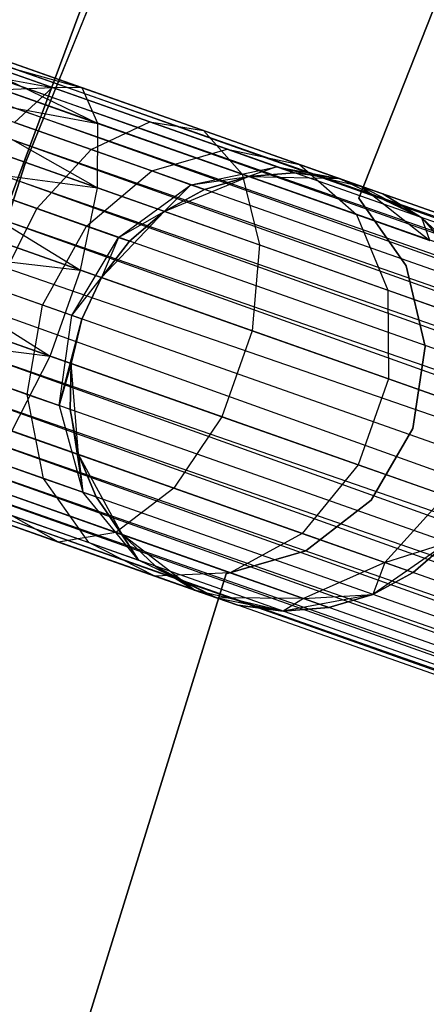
# Model space of a CAD drawing. Extents: x -102 to 102, y -101 to 102.
# Tile 152 of 256: x -58.25 to -56.39, y 17.28 to 21.77. Entities that reach past the tile are written whole.
import ezdxf

# ---------------------------------------------------------------- set-up
doc = ezdxf.new("R2010")
doc.units = 0
doc.header["$LTSCALE"] = 25.4
doc.layers.get('0').update_dxf_attribs({"linetype": 'CONTINUOUS'})

# ---------------------------------------------------------------- blocks, each defined once
blk = doc.blocks.new('NL2500011659_STL')
at = {"color": 0}
for p, q in [((-75.7226, 27.721, -7.3955), (-40.4665, 15.2973, -7.6045)), ((-40.4665, 15.2973, -7.3955), (-75.7226, 27.721, -7.3955)), ((-75.7226, 27.721, -7.3955), (-40.4665, 15.2973, -7.6045)), ((-40.481, 15.2563, -7.191), (-75.7226, 27.721, -7.3955)), ((-40.481, 15.2563, -7.191), (-75.7226, 27.721, -7.3955)), ((-40.4665, 15.2973, -7.3955), (-75.7226, 27.721, -7.3955)), ((-75.737, 27.68, -7.809), (-40.5093, 15.1761, -8)), ((-40.4665, 15.2973, -7.6045), (-75.737, 27.68, -7.809)), ((-40.4665, 15.2973, -7.6045), (-75.737, 27.68, -7.809)), ((-40.481, 15.2563, -7.809), (-75.737, 27.68, -7.809)), ((-40.481, 15.2563, -7.809), (-75.737, 27.68, -7.809)), ((-75.737, 27.68, -7.809), (-40.5093, 15.1761, -8)), ((-75.7653, 27.5998, -7), (-40.481, 15.2563, -7.191)), ((-40.5501, 15.0602, -6.8309), (-75.7653, 27.5998, -7)), ((-40.5501, 15.0602, -6.8309), (-75.7653, 27.5998, -7)), ((-40.5093, 15.1761, -7), (-75.7653, 27.5998, -7)), ((-40.5093, 15.1761, -7), (-75.7653, 27.5998, -7)), ((-75.7653, 27.5998, -7), (-40.481, 15.2563, -7.191)), ((-75.8061, 27.4839, -8.1691), (-40.6017, 14.9137, -8.309)), ((-40.5093, 15.1761, -8), (-75.8061, 27.4839, -8.1691)), ((-40.5093, 15.1761, -8), (-75.8061, 27.4839, -8.1691)), ((-40.5501, 15.0602, -8.1691), (-75.8061, 27.4839, -8.1691)), ((-40.5501, 15.0602, -8.1691), (-75.8061, 27.4839, -8.1691)), ((-75.8061, 27.4839, -8.1691), (-40.6017, 14.9137, -8.309)), ((-75.8578, 27.3374, -6.691), (-40.5501, 15.0602, -6.8309)), ((-40.6619, 14.7429, -6.5865), (-75.8578, 27.3374, -6.691)), ((-40.6619, 14.7429, -6.5865), (-75.8578, 27.3374, -6.691)), ((-40.6017, 14.9137, -6.691), (-75.8578, 27.3374, -6.691)), ((-40.6017, 14.9137, -6.691), (-75.8578, 27.3374, -6.691)), ((-75.8578, 27.3374, -6.691), (-40.5501, 15.0602, -6.8309)), ((-75.9179, 27.1667, -8.4135), (-40.728, 14.5554, -8.4782)), ((-40.6017, 14.9137, -8.309), (-75.9179, 27.1667, -8.4135)), ((-40.6017, 14.9137, -8.309), (-75.9179, 27.1667, -8.4135)), ((-40.6619, 14.7429, -8.4135), (-75.9179, 27.1667, -8.4135)), ((-40.6619, 14.7429, -8.4135), (-75.9179, 27.1667, -8.4135)), ((-75.9179, 27.1667, -8.4135), (-40.728, 14.5554, -8.4782)), ((-75.984, 26.9791, -6.5218), (-40.6619, 14.7429, -6.5865)), ((-40.728, 14.5554, -6.5218), (-75.984, 26.9791, -6.5218)), ((-40.728, 14.5554, -6.5218), (-75.984, 26.9791, -6.5218)), ((-75.984, 26.9791, -6.5218), (-40.6619, 14.7429, -6.5865)), ((-40.728, 14.5554, -8.4782), (-76.0531, 26.783, -8.5)), ((-40.7971, 14.3593, -6.5), (-76.0531, 26.783, -6.5)), ((-40.7971, 14.3593, -6.5), (-76.0531, 26.783, -6.5)), ((-40.7971, 14.3593, -8.5), (-76.0531, 26.783, -8.5)), ((-40.728, 14.5554, -8.4782), (-76.0531, 26.783, -8.5)), ((-40.7971, 14.3593, -8.5), (-76.0531, 26.783, -8.5)), ((-40.8662, 14.1632, -8.4782), (-76.0531, 26.783, -8.5)), ((-40.8662, 14.1632, -8.4782), (-76.0531, 26.783, -8.5)), ((-40.9323, 13.9757, -6.5865), (-76.1222, 26.5869, -6.5218)), ((-40.9323, 13.9757, -6.5865), (-76.1222, 26.5869, -6.5218)), ((-40.8662, 14.1632, -6.5218), (-76.1222, 26.5869, -6.5218)), ((-40.8662, 14.1632, -6.5218), (-76.1222, 26.5869, -6.5218)), ((-76.1883, 26.3994, -8.4135), (-40.9924, 13.8049, -8.309)), ((-40.8662, 14.1632, -8.4782), (-76.1883, 26.3994, -8.4135)), ((-40.8662, 14.1632, -8.4782), (-76.1883, 26.3994, -8.4135)), ((-40.9323, 13.9757, -8.4135), (-76.1883, 26.3994, -8.4135)), ((-40.9323, 13.9757, -8.4135), (-76.1883, 26.3994, -8.4135)), ((-76.1883, 26.3994, -8.4135), (-40.9924, 13.8049, -8.309)), ((-76.2485, 26.2287, -6.691), (-40.9323, 13.9757, -6.5865)), ((-41.0441, 13.6584, -6.8309), (-76.2485, 26.2287, -6.691)), ((-41.0441, 13.6584, -6.8309), (-76.2485, 26.2287, -6.691)), ((-40.9924, 13.8049, -6.691), (-76.2485, 26.2287, -6.691)), ((-40.9924, 13.8049, -6.691), (-76.2485, 26.2287, -6.691)), ((-76.2485, 26.2287, -6.691), (-40.9323, 13.9757, -6.5865)), ((-76.3001, 26.0821, -8.1691), (-41.0849, 13.5425, -8)), ((-40.9924, 13.8049, -8.309), (-76.3001, 26.0821, -8.1691)), ((-40.9924, 13.8049, -8.309), (-76.3001, 26.0821, -8.1691)), ((-41.0441, 13.6584, -8.1691), (-76.3001, 26.0821, -8.1691)), ((-41.0441, 13.6584, -8.1691), (-76.3001, 26.0821, -8.1691)), ((-76.3001, 26.0821, -8.1691), (-41.0849, 13.5425, -8)), ((-76.3409, 25.9662, -7), (-41.0441, 13.6584, -6.8309)), ((-41.1132, 13.4623, -7.191), (-76.3409, 25.9662, -7)), ((-41.1132, 13.4623, -7.191), (-76.3409, 25.9662, -7)), ((-41.0849, 13.5425, -7), (-76.3409, 25.9662, -7)), ((-41.0849, 13.5425, -7), (-76.3409, 25.9662, -7)), ((-76.3409, 25.9662, -7), (-41.0441, 13.6584, -6.8309)), ((-76.3692, 25.886, -7.809), (-41.1276, 13.4213, -7.6045)), ((-41.0849, 13.5425, -8), (-76.3692, 25.886, -7.809)), ((-41.0849, 13.5425, -8), (-76.3692, 25.886, -7.809)), ((-41.1132, 13.4623, -7.809), (-76.3692, 25.886, -7.809)), ((-41.1132, 13.4623, -7.809), (-76.3692, 25.886, -7.809)), ((-76.3692, 25.886, -7.809), (-41.1276, 13.4213, -7.6045)), ((-41.1276, 13.4213, -7.3955), (-76.3836, 25.845, -7.3955)), ((-41.1276, 13.4213, -7.6045), (-76.3836, 25.845, -7.3955)), ((-76.3836, 25.845, -7.3955), (-41.1132, 13.4623, -7.191)), ((-41.1276, 13.4213, -7.6045), (-76.3836, 25.845, -7.3955)), ((-41.1276, 13.4213, -7.3955), (-76.3836, 25.845, -7.3955)), ((-76.3836, 25.845, -7.3955), (-41.1132, 13.4623, -7.191)), ((-56.4807, 25.4102, -316), (-58.2221, 21.1172, -316)), ((-58.2221, 21.1172, -315), (-56.4807, 25.4102, -315)), ((-56.4807, 25.4102, -316), (-58.2221, 21.1172, -316)), ((-58.2221, 21.1172, -315), (-56.4807, 25.4102, -315)), ((-58.8694, 19.3995, -308.5), (-57.2331, 23.7973, -308.5)), ((-57.2331, 23.7973, -318), (-58.8694, 19.3995, -318)), ((-57.2331, 23.7973, -318), (-58.8694, 19.3995, -318)), ((-58.8694, 19.3995, -308.5), (-57.2331, 23.7973, -308.5)), ((-56.6996, 20.96, -312), (-55.6625, 23.5765, -312)), ((-55.6625, 23.5765, -314), (-56.6996, 20.96, -314)), ((-55.6625, 23.5765, -314), (-56.6996, 20.96, -314)), ((-56.6996, 20.96, -312), (-55.6625, 23.5765, -312)), ((-58.5751, 21.6785, -307.3955), (-57.9617, 21.4623, -307.4985)), ((-58.5751, 21.6785, -307.6045), (-57.9617, 21.4623, -307.4985)), ((-58.5751, 21.6785, -307.6045), (-57.9617, 21.4623, -307.4985)), ((-58.5751, 21.6785, -307.3955), (-57.9617, 21.4623, -307.4985)), ((-58.5896, 21.6375, -307.809), (-58.0967, 21.4638, -307.8918)), ((-58.5896, 21.6375, -307.809), (-58.0967, 21.4638, -307.8918)), ((-58.5896, 21.6375, -307.809), (-57.9617, 21.4623, -307.4985)), ((-58.5896, 21.6375, -307.809), (-57.9617, 21.4623, -307.4985)), ((-58.5896, 21.6375, -307.191), (-57.9617, 21.4623, -307.4985)), ((-58.5896, 21.6375, -307.191), (-57.9617, 21.4623, -307.4985)), ((-58.5896, 21.6375, -307.191), (-57.8892, 21.3005, -307.1223)), ((-58.5896, 21.6375, -307.191), (-57.8892, 21.3005, -307.1223)), ((-58.6178, 21.5573, -308), (-58.0967, 21.4638, -307.8918)), ((-58.6178, 21.5573, -308), (-58.0967, 21.4638, -307.8918)), ((-58.6178, 21.5573, -307), (-57.8892, 21.3005, -307.1223)), ((-58.6178, 21.5573, -307), (-57.8892, 21.3005, -307.1223)), ((-58.6587, 21.4414, -308.1691), (-58.0967, 21.4638, -307.8918)), ((-58.6587, 21.4414, -308.1691), (-58.0967, 21.4638, -307.8918)), ((-58.0967, 21.4638, -307.8918), (-58.2708, 21.3047, -308.2343)), ((-58.0967, 21.4638, -307.8918), (-58.2708, 21.3047, -308.2343)), ((-57.9617, 21.4623, -307.4985), (-58.0967, 21.4638, -307.8918)), ((-58.0967, 21.4638, -307.8918), (-57.6521, 21.3072, -308.132)), ((-58.0967, 21.4638, -307.8918), (-57.6521, 21.3072, -308.132)), ((-57.9617, 21.4623, -307.4985), (-58.0967, 21.4638, -307.8918)), ((-57.8892, 21.3005, -307.1223), (-57.9617, 21.4623, -307.4985)), ((-57.9617, 21.4623, -307.4985), (-57.4084, 21.2674, -307.7974)), ((-57.9617, 21.4623, -307.4985), (-57.4084, 21.2674, -307.7974)), ((-57.8892, 21.3005, -307.1223), (-57.9617, 21.4623, -307.4985)), ((-58.6587, 21.4414, -306.8309), (-57.8892, 21.3005, -307.1223)), ((-58.6587, 21.4414, -306.8309), (-57.8892, 21.3005, -307.1223)), ((-58.6587, 21.4414, -306.8309), (-57.8916, 21.0064, -306.8285)), ((-58.6587, 21.4414, -306.8309), (-57.8916, 21.0064, -306.8285)), ((-58.7103, 21.2949, -306.691), (-57.8916, 21.0064, -306.8285)), ((-58.7103, 21.2949, -306.691), (-57.8916, 21.0064, -306.8285)), ((-58.2708, 21.3047, -308.2343), (-57.9209, 21.1814, -308.4233)), ((-58.2708, 21.3047, -308.2343), (-57.9209, 21.1814, -308.4233)), ((-57.9209, 21.1814, -308.4233), (-57.6521, 21.3072, -308.132)), ((-57.9209, 21.1814, -308.4233), (-57.6521, 21.3072, -308.132)), ((-57.8916, 21.0064, -306.8285), (-57.8892, 21.3005, -307.1223)), ((-57.8916, 21.0064, -306.8285), (-57.8892, 21.3005, -307.1223)), ((-57.8892, 21.3005, -307.1223), (-57.2319, 21.0689, -307.4774)), ((-57.8892, 21.3005, -307.1223), (-57.2319, 21.0689, -307.4774)), ((-57.6521, 21.3072, -308.132), (-57.2993, 21.1828, -308.5061)), ((-57.6521, 21.3072, -308.132), (-57.2993, 21.1828, -308.5061)), ((-57.6521, 21.3072, -308.132), (-57.4084, 21.2674, -307.7974)), ((-57.6521, 21.3072, -308.132), (-57.4084, 21.2674, -307.7974)), ((-57.4084, 21.2674, -307.7974), (-56.9693, 21.1126, -308.263)), ((-57.4084, 21.2674, -307.7974), (-56.9693, 21.1126, -308.263)), ((-57.4084, 21.2674, -307.7974), (-57.2319, 21.0689, -307.4774)), ((-57.4084, 21.2674, -307.7974), (-57.2319, 21.0689, -307.4774)), ((-58.1682, 20.9119, -308.621), (-57.9209, 21.1814, -308.4233)), ((-58.1682, 20.9119, -308.621), (-57.9209, 21.1814, -308.4233)), ((-57.9209, 21.1814, -308.4233), (-57.6432, 21.0836, -308.7177)), ((-57.9209, 21.1814, -308.4233), (-57.6432, 21.0836, -308.7177)), ((-57.6432, 21.0836, -308.7177), (-57.2993, 21.1828, -308.5061)), ((-57.6432, 21.0836, -308.7177), (-57.2993, 21.1828, -308.5061)), ((-57.2993, 21.1828, -308.5061), (-57.0728, 21.103, -308.9774)), ((-57.2993, 21.1828, -308.5061), (-57.0728, 21.103, -308.9774)), ((-57.2993, 21.1828, -308.5061), (-56.9693, 21.1126, -308.263)), ((-57.2993, 21.1828, -308.5061), (-56.9693, 21.1126, -308.263)), ((-58.2221, 21.1172, -316), (-59.6378, 16.706, -316)), ((-59.6378, 16.706, -315), (-58.2221, 21.1172, -315)), ((-58.2221, 21.1172, -316), (-59.6378, 16.706, -316)), ((-59.6378, 16.706, -315), (-58.2221, 21.1172, -315)), ((-58.7705, 21.1241, -306.5865), (-57.8916, 21.0064, -306.8285)), ((-58.7705, 21.1241, -306.5865), (-57.8916, 21.0064, -306.8285)), ((-58.7705, 21.1241, -306.5865), (-57.9686, 20.6307, -306.6676)), ((-58.7705, 21.1241, -306.5865), (-57.9686, 20.6307, -306.6676)), ((-58.2221, 21.1172, -316), (-58.2221, 21.1172, -315)), ((-58.2221, 21.1172, -316), (-58.2221, 21.1172, -315)), ((-57.4649, 21.0207, -309.0887), (-57.0728, 21.103, -308.9774)), ((-57.4649, 21.0207, -309.0887), (-57.0728, 21.103, -308.9774)), ((-57.0728, 21.103, -308.9774), (-57.2031, 21.0588, -309.5)), ((-57.0728, 21.103, -308.9774), (-57.2031, 21.0588, -309.5)), ((-57.0728, 21.103, -308.9774), (-56.9947, 21.0755, -309.5)), ((-57.0728, 21.103, -308.9774), (-56.9947, 21.0755, -309.5)), ((-57.0728, 21.103, -308.9774), (-56.7874, 21.0485, -309.5)), ((-57.0728, 21.103, -308.9774), (-56.7874, 21.0485, -309.5)), ((-57.0728, 21.103, -308.9774), (-56.6874, 21.0133, -308.8497)), ((-57.0728, 21.103, -308.9774), (-56.6874, 21.0133, -308.8497)), ((-56.9693, 21.1126, -308.263), (-56.6874, 21.0133, -308.8497)), ((-56.9693, 21.1126, -308.263), (-56.6874, 21.0133, -308.8497)), ((-56.9693, 21.1126, -308.263), (-56.7102, 20.8851, -308.0305)), ((-56.9693, 21.1126, -308.263), (-56.7102, 20.8851, -308.0305)), ((-57.9415, 20.832, -308.8614), (-57.6432, 21.0836, -308.7177)), ((-57.9415, 20.832, -308.8614), (-57.6432, 21.0836, -308.7177)), ((-57.6432, 21.0836, -308.7177), (-57.4649, 21.0207, -309.0887)), ((-57.6432, 21.0836, -308.7177), (-57.4649, 21.0207, -309.0887)), ((-57.587, 20.899, -314), (-57.2031, 21.0588, -314)), ((-57.587, 20.899, -314), (-57.2031, 21.0588, -314)), ((-57.4649, 21.0207, -309.0887), (-57.2031, 21.0588, -309.5)), ((-57.4649, 21.0207, -309.0887), (-57.2031, 21.0588, -309.5)), ((-57.2031, 21.0588, -309.5), (-57.4034, 20.9991, -309.5)), ((-57.4034, 20.9991, -309.5), (-57.2031, 21.0588, -314)), ((-57.4034, 20.9991, -309.5), (-57.2031, 21.0588, -314)), ((-57.2031, 21.0588, -309.5), (-57.4034, 20.9991, -309.5)), ((-57.2319, 21.0689, -307.4774), (-56.7102, 20.8851, -308.0305)), ((-57.2319, 21.0689, -307.4774), (-56.7102, 20.8851, -308.0305)), ((-57.2319, 21.0689, -307.4774), (-57.153, 20.7461, -307.2274)), ((-57.2319, 21.0689, -307.4774), (-57.153, 20.7461, -307.2274)), ((-56.9947, 21.0755, -309.5), (-57.2031, 21.0588, -309.5)), ((-57.2031, 21.0588, -314), (-56.9947, 21.0755, -309.5)), ((-56.9947, 21.0755, -309.5), (-57.2031, 21.0588, -309.5)), ((-57.2031, 21.0588, -314), (-56.9947, 21.0755, -309.5)), ((-57.2031, 21.0588, -314), (-56.7874, 21.0485, -314)), ((-57.2031, 21.0588, -314), (-56.7874, 21.0485, -314)), ((-57.2031, 21.0588, -309.5), (-57.2031, 21.0588, -314)), ((-57.2031, 21.0588, -309.5), (-57.2031, 21.0588, -314)), ((-56.7874, 21.0485, -309.5), (-56.9947, 21.0755, -309.5)), ((-56.9947, 21.0755, -309.5), (-56.7874, 21.0485, -314)), ((-56.9947, 21.0755, -309.5), (-56.7874, 21.0485, -314)), ((-56.7874, 21.0485, -309.5), (-56.9947, 21.0755, -309.5)), ((-58.4538, 21.0125, -308.4667), (-58.1682, 20.9119, -308.621)), ((-58.4538, 21.0125, -308.4667), (-58.1682, 20.9119, -308.621)), ((-57.7959, 20.7807, -309.1643), (-57.4649, 21.0207, -309.0887)), ((-57.7959, 20.7807, -309.1643), (-57.4649, 21.0207, -309.0887)), ((-57.4649, 21.0207, -309.0887), (-57.587, 20.899, -309.5)), ((-57.4649, 21.0207, -309.0887), (-57.587, 20.899, -309.5)), ((-57.4649, 21.0207, -309.0887), (-57.4034, 20.9991, -309.5)), ((-57.4649, 21.0207, -309.0887), (-57.4034, 20.9991, -309.5)), ((-56.7874, 21.0485, -314), (-56.4118, 20.8701, -314)), ((-56.6874, 21.0133, -308.8497), (-56.7874, 21.0485, -309.5)), ((-56.7874, 21.0485, -314), (-56.5902, 20.979, -309.5)), ((-56.7874, 21.0485, -309.5), (-56.7874, 21.0485, -314)), ((-56.6874, 21.0133, -308.8497), (-56.7874, 21.0485, -309.5)), ((-56.7874, 21.0485, -314), (-56.5902, 20.979, -309.5)), ((-56.7874, 21.0485, -314), (-56.4118, 20.8701, -314)), ((-56.7874, 21.0485, -309.5), (-56.7874, 21.0485, -314)), ((-56.6874, 21.0133, -308.8497), (-56.5902, 20.979, -309.5)), ((-56.6874, 21.0133, -308.8497), (-56.5902, 20.979, -309.5)), ((-56.6874, 21.0133, -308.8497), (-56.4118, 20.8701, -309.5)), ((-56.6874, 21.0133, -308.8497), (-56.4118, 20.8701, -309.5)), ((-56.6874, 21.0133, -308.8497), (-56.3753, 20.7671, -308.7274)), ((-56.6874, 21.0133, -308.8497), (-56.3753, 20.7671, -308.7274)), ((-57.9686, 20.6307, -306.6676), (-57.8916, 21.0064, -306.8285)), ((-57.9686, 20.6307, -306.6676), (-57.8916, 21.0064, -306.8285)), ((-57.8916, 21.0064, -306.8285), (-57.153, 20.7461, -307.2274)), ((-57.8916, 21.0064, -306.8285), (-57.153, 20.7461, -307.2274)), ((-57.4034, 20.9991, -309.5), (-57.587, 20.899, -309.5)), ((-57.587, 20.899, -314), (-57.4034, 20.9991, -309.5)), ((-57.4034, 20.9991, -309.5), (-57.587, 20.899, -309.5)), ((-57.587, 20.899, -314), (-57.4034, 20.9991, -309.5)), ((-56.4118, 20.8701, -309.5), (-56.5902, 20.979, -309.5)), ((-56.5902, 20.979, -309.5), (-56.4118, 20.8701, -314)), ((-56.5902, 20.979, -309.5), (-56.4118, 20.8701, -314)), ((-56.4118, 20.8701, -309.5), (-56.5902, 20.979, -309.5)), ((-58.8365, 20.9366, -306.5219), (-57.9686, 20.6307, -306.6676)), ((-58.8365, 20.9366, -306.5219), (-57.9686, 20.6307, -306.6676)), ((-56.4828, 20.6505, -312), (-56.6996, 20.96, -312)), ((-56.6996, 20.96, -312), (-56.6996, 20.96, -314)), ((-56.6996, 20.96, -314), (-56.4828, 20.6505, -314)), ((-56.6996, 20.96, -312), (-56.6996, 20.96, -314)), ((-56.6996, 20.96, -314), (-56.4828, 20.6505, -314)), ((-56.4828, 20.6505, -312), (-56.6996, 20.96, -312)), ((-58.3513, 20.5452, -308.691), (-58.1682, 20.9119, -308.621)), ((-58.3513, 20.5452, -308.691), (-58.1682, 20.9119, -308.621)), ((-58.1682, 20.9119, -308.621), (-57.9415, 20.832, -308.8614)), ((-58.1682, 20.9119, -308.621), (-57.9415, 20.832, -308.8614)), ((-57.8728, 20.597, -314), (-57.587, 20.899, -314)), ((-57.8728, 20.597, -314), (-57.587, 20.899, -314)), ((-57.7959, 20.7807, -309.1643), (-57.587, 20.899, -309.5)), ((-57.7959, 20.7807, -309.1643), (-57.587, 20.899, -309.5)), ((-57.587, 20.899, -309.5), (-57.7458, 20.763, -309.5)), ((-57.7458, 20.763, -309.5), (-57.587, 20.899, -314)), ((-57.7458, 20.763, -309.5), (-57.587, 20.899, -314)), ((-57.587, 20.899, -309.5), (-57.7458, 20.763, -309.5)), ((-57.587, 20.899, -309.5), (-57.587, 20.899, -314)), ((-57.587, 20.899, -309.5), (-57.587, 20.899, -314)), ((-56.7102, 20.8851, -308.0305), (-56.3753, 20.7671, -308.7274)), ((-56.7102, 20.8851, -308.0305), (-56.3753, 20.7671, -308.7274)), ((-56.7102, 20.8851, -308.0305), (-56.5669, 20.5396, -307.8489)), ((-56.7102, 20.8851, -308.0305), (-56.5669, 20.5396, -307.8489)), ((-58.1426, 20.4716, -308.9122), (-57.9415, 20.832, -308.8614)), ((-58.1426, 20.4716, -308.9122), (-57.9415, 20.832, -308.8614)), ((-57.9415, 20.832, -308.8614), (-57.7959, 20.7807, -309.1643)), ((-57.9415, 20.832, -308.8614), (-57.7959, 20.7807, -309.1643)), ((-56.4118, 20.8701, -314), (-56.1413, 20.5543, -314)), ((-56.3753, 20.7671, -308.7274), (-56.4118, 20.8701, -309.5)), ((-56.3753, 20.7671, -308.7274), (-56.4118, 20.8701, -309.5)), ((-56.2599, 20.7264, -309.5), (-56.4118, 20.8701, -309.5)), ((-56.4118, 20.8701, -314), (-56.2599, 20.7264, -309.5)), ((-56.4118, 20.8701, -314), (-56.1413, 20.5543, -314)), ((-56.4118, 20.8701, -309.5), (-56.4118, 20.8701, -314)), ((-56.4118, 20.8701, -309.5), (-56.4118, 20.8701, -314)), ((-56.2599, 20.7264, -309.5), (-56.4118, 20.8701, -309.5)), ((-56.4118, 20.8701, -314), (-56.2599, 20.7264, -309.5)), ((-58.0087, 20.4244, -309.191), (-57.7959, 20.7807, -309.1643)), ((-58.0087, 20.4244, -309.191), (-57.7959, 20.7807, -309.1643)), ((-57.7959, 20.7807, -309.1643), (-57.8728, 20.597, -309.5)), ((-57.7959, 20.7807, -309.1643), (-57.8728, 20.597, -309.5)), ((-57.7458, 20.763, -309.5), (-57.8728, 20.597, -309.5)), ((-57.8728, 20.597, -314), (-57.7458, 20.763, -309.5)), ((-57.7458, 20.763, -309.5), (-57.8728, 20.597, -309.5)), ((-57.8728, 20.597, -314), (-57.7458, 20.763, -309.5)), ((-57.7959, 20.7807, -309.1643), (-57.7458, 20.763, -309.5)), ((-57.7959, 20.7807, -309.1643), (-57.7458, 20.763, -309.5)), ((-57.153, 20.7461, -307.2274), (-57.1855, 20.3548, -307.0906)), ((-57.153, 20.7461, -307.2274), (-57.1855, 20.3548, -307.0906)), ((-57.153, 20.7461, -307.2274), (-56.5669, 20.5396, -307.8489)), ((-57.153, 20.7461, -307.2274), (-56.5669, 20.5396, -307.8489)), ((-58.9056, 20.7405, -306.5), (-57.9686, 20.6307, -306.6676)), ((-58.9056, 20.7405, -306.5), (-57.9686, 20.6307, -306.6676)), ((-58.9056, 20.7405, -306.5), (-58.1068, 20.2385, -306.6676)), ((-58.9056, 20.7405, -306.5), (-58.1068, 20.2385, -306.6676)), ((-58.1068, 20.2385, -306.6676), (-57.9686, 20.6307, -306.6676)), ((-58.1068, 20.2385, -306.6676), (-57.9686, 20.6307, -306.6676)), ((-57.9686, 20.6307, -306.6676), (-57.1855, 20.3548, -307.0906)), ((-57.9686, 20.6307, -306.6676), (-57.1855, 20.3548, -307.0906)), ((-56.3962, 20.2828, -312), (-56.4828, 20.6505, -312)), ((-56.4828, 20.6505, -312), (-56.4828, 20.6505, -314)), ((-56.4828, 20.6505, -314), (-56.3962, 20.2828, -314)), ((-56.4828, 20.6505, -312), (-56.4828, 20.6505, -314)), ((-56.4828, 20.6505, -314), (-56.3962, 20.2828, -314)), ((-56.3962, 20.2828, -312), (-56.4828, 20.6505, -312)), ((-58.0087, 20.4244, -309.191), (-57.8728, 20.597, -309.5)), ((-58.0087, 20.4244, -309.191), (-57.8728, 20.597, -309.5)), ((-57.9625, 20.4081, -314), (-57.8728, 20.597, -314)), ((-57.8728, 20.597, -309.5), (-57.9625, 20.4081, -309.5)), ((-57.8728, 20.597, -309.5), (-57.9625, 20.4081, -309.5)), ((-57.9625, 20.4081, -314), (-57.8728, 20.597, -314)), ((-57.8728, 20.597, -309.5), (-57.8728, 20.597, -314)), ((-57.8728, 20.597, -309.5), (-57.8728, 20.597, -314)), ((-58.9747, 20.5444, -306.5219), (-58.1068, 20.2385, -306.6676)), ((-58.9747, 20.5444, -306.5219), (-58.1068, 20.2385, -306.6676)), ((-58.1426, 20.4716, -308.9122), (-58.3513, 20.5452, -308.691)), ((-58.1426, 20.4716, -308.9122), (-58.3513, 20.5452, -308.691)), ((-56.5669, 20.5396, -307.8489), (-56.1906, 20.407, -308.632)), ((-56.5669, 20.5396, -307.8489), (-56.1906, 20.407, -308.632)), ((-56.5669, 20.5396, -307.8489), (-56.5641, 20.1358, -307.7495)), ((-56.5669, 20.5396, -307.8489), (-56.5641, 20.1358, -307.7495)), ((-58.2118, 20.0648, -308.8614), (-58.1426, 20.4716, -308.9122)), ((-58.2118, 20.0648, -308.8614), (-58.1426, 20.4716, -308.9122)), ((-58.0087, 20.4244, -309.191), (-58.1426, 20.4716, -308.9122)), ((-58.0087, 20.4244, -309.191), (-58.1426, 20.4716, -308.9122)), ((-58.0663, 20.0135, -309.1643), (-58.0087, 20.4244, -309.191)), ((-58.0663, 20.0135, -309.1643), (-58.0087, 20.4244, -309.191)), ((-58.0663, 20.0135, -309.1643), (-57.9625, 20.4081, -309.5)), ((-58.0663, 20.0135, -309.1643), (-57.9625, 20.4081, -309.5)), ((-58.011, 20.2048, -314), (-57.9625, 20.4081, -314)), ((-57.9625, 20.4081, -309.5), (-58.011, 20.2048, -309.5)), ((-57.9625, 20.4081, -309.5), (-58.011, 20.2048, -309.5)), ((-58.011, 20.2048, -314), (-57.9625, 20.4081, -314)), ((-57.9625, 20.4081, -309.5), (-58.0087, 20.4244, -309.191)), ((-57.9625, 20.4081, -309.5), (-58.0087, 20.4244, -309.191)), ((-57.9625, 20.4081, -309.5), (-57.9625, 20.4081, -314)), ((-57.9625, 20.4081, -309.5), (-57.9625, 20.4081, -314)), ((-59.0408, 20.3569, -306.5865), (-58.1068, 20.2385, -306.6676)), ((-59.0408, 20.3569, -306.5865), (-58.1068, 20.2385, -306.6676)), ((-57.1855, 20.3548, -307.0906), (-57.3237, 19.9626, -307.0906)), ((-57.1855, 20.3548, -307.0906), (-57.3237, 19.9626, -307.0906)), ((-57.1855, 20.3548, -307.0906), (-56.5641, 20.1358, -307.7495)), ((-57.1855, 20.3548, -307.0906), (-56.5641, 20.1358, -307.7495)), ((-56.4523, 19.9091, -312), (-56.3962, 20.2828, -312)), ((-56.3962, 20.2828, -314), (-56.4523, 19.9091, -314)), ((-56.3962, 20.2828, -314), (-56.4523, 19.9091, -314)), ((-56.4523, 19.9091, -312), (-56.3962, 20.2828, -312)), ((-56.3962, 20.2828, -312), (-56.3962, 20.2828, -314)), ((-56.3962, 20.2828, -312), (-56.3962, 20.2828, -314)), ((-58.2823, 19.8976, -306.8285), (-58.1068, 20.2385, -306.6676)), ((-58.2823, 19.8976, -306.8285), (-58.1068, 20.2385, -306.6676)), ((-58.1068, 20.2385, -306.6676), (-57.3237, 19.9626, -307.0906)), ((-58.1068, 20.2385, -306.6676), (-57.3237, 19.9626, -307.0906)), ((-58.011, 20.2048, -309.5), (-58.0663, 20.0135, -309.1643)), ((-58.011, 20.2048, -309.5), (-58.0663, 20.0135, -309.1643)), ((-58.011, 20.2048, -309.5), (-58.0161, 19.9958, -309.5)), ((-58.0161, 19.9958, -309.5), (-58.011, 20.2048, -314)), ((-58.0161, 19.9958, -309.5), (-58.011, 20.2048, -314)), ((-58.011, 20.2048, -309.5), (-58.0161, 19.9958, -309.5)), ((-57.9777, 19.7903, -314), (-58.011, 20.2048, -314)), ((-57.9777, 19.7903, -314), (-58.011, 20.2048, -314)), ((-58.011, 20.2048, -309.5), (-58.011, 20.2048, -314)), ((-58.011, 20.2048, -309.5), (-58.011, 20.2048, -314)), ((-58.4385, 20.1446, -308.621), (-58.2118, 20.0648, -308.8614)), ((-58.4385, 20.1446, -308.621), (-58.2118, 20.0648, -308.8614)), ((-56.5641, 20.1358, -307.7495), (-56.7023, 19.7436, -307.7495)), ((-56.5641, 20.1358, -307.7495), (-56.7023, 19.7436, -307.7495)), ((-56.5641, 20.1358, -307.7495), (-56.1652, 19.9952, -308.5797)), ((-56.5641, 20.1358, -307.7495), (-56.1652, 19.9952, -308.5797)), ((-58.1371, 19.6818, -308.7177), (-58.2118, 20.0648, -308.8614)), ((-58.2118, 20.0648, -308.8614), (-58.0663, 20.0135, -309.1643)), ((-58.1371, 19.6818, -308.7177), (-58.2118, 20.0648, -308.8614)), ((-58.2118, 20.0648, -308.8614), (-58.0663, 20.0135, -309.1643)), ((-58.0663, 20.0135, -309.1643), (-57.9589, 19.6189, -309.0887)), ((-58.0161, 19.9958, -309.5), (-58.0663, 20.0135, -309.1643)), ((-58.0161, 19.9958, -309.5), (-58.0663, 20.0135, -309.1643)), ((-58.0663, 20.0135, -309.1643), (-57.9589, 19.6189, -309.0887)), ((-58.0161, 19.9958, -309.5), (-57.9589, 19.6189, -309.0887)), ((-58.0161, 19.9958, -309.5), (-57.9589, 19.6189, -309.0887)), ((-58.0161, 19.9958, -309.5), (-57.9777, 19.7903, -309.5)), ((-57.9777, 19.7903, -314), (-58.0161, 19.9958, -309.5)), ((-58.0161, 19.9958, -309.5), (-57.9777, 19.7903, -309.5)), ((-57.9777, 19.7903, -314), (-58.0161, 19.9958, -309.5)), ((-57.3237, 19.9626, -307.0906), (-57.5438, 19.6374, -307.2274)), ((-57.3237, 19.9626, -307.0906), (-57.5438, 19.6374, -307.2274)), ((-57.3237, 19.9626, -307.0906), (-56.7023, 19.7436, -307.7495)), ((-57.3237, 19.9626, -307.0906), (-56.7023, 19.7436, -307.7495)), ((-58.2823, 19.8976, -306.8285), (-57.5438, 19.6374, -307.2274)), ((-58.2823, 19.8976, -306.8285), (-57.5438, 19.6374, -307.2274)), ((-56.6431, 19.583, -312), (-56.4523, 19.9091, -312)), ((-56.4523, 19.9091, -314), (-56.6431, 19.583, -314)), ((-56.4523, 19.9091, -314), (-56.6431, 19.583, -314)), ((-56.6431, 19.583, -312), (-56.4523, 19.9091, -312)), ((-56.4523, 19.9091, -312), (-56.4523, 19.9091, -314)), ((-56.4523, 19.9091, -312), (-56.4523, 19.9091, -314)), ((-58.4148, 19.7796, -308.4233), (-58.1371, 19.6818, -308.7177)), ((-58.4148, 19.7796, -308.4233), (-58.1371, 19.6818, -308.7177)), ((-57.7787, 19.4252, -314), (-57.9777, 19.7903, -314)), ((-57.9777, 19.7903, -309.5), (-57.9589, 19.6189, -309.0887)), ((-57.9777, 19.7903, -309.5), (-57.9589, 19.6189, -309.0887)), ((-57.9777, 19.7903, -309.5), (-57.8974, 19.5973, -309.5)), ((-57.8974, 19.5973, -309.5), (-57.9777, 19.7903, -314)), ((-57.7787, 19.4252, -314), (-57.9777, 19.7903, -314)), ((-57.8974, 19.5973, -309.5), (-57.9777, 19.7903, -314)), ((-57.9777, 19.7903, -309.5), (-57.8974, 19.5973, -309.5)), ((-57.9777, 19.7903, -309.5), (-57.9777, 19.7903, -314)), ((-57.9777, 19.7903, -309.5), (-57.9777, 19.7903, -314)), ((-56.7023, 19.7436, -307.7495), (-56.9576, 19.4308, -307.8489)), ((-56.7023, 19.7436, -307.7495), (-56.9576, 19.4308, -307.8489)), ((-56.7023, 19.7436, -307.7495), (-56.3034, 19.6031, -308.5797)), ((-56.7023, 19.7436, -307.7495), (-56.3034, 19.6031, -308.5797)), ((-58.4648, 19.667, -307.1223), (-57.8075, 19.4353, -307.4774)), ((-58.4648, 19.667, -307.1223), (-57.8075, 19.4353, -307.4774)), ((-57.9315, 19.3888, -308.5061), (-58.1371, 19.6818, -308.7177)), ((-58.1371, 19.6818, -308.7177), (-57.9589, 19.6189, -309.0887)), ((-58.1371, 19.6818, -308.7177), (-57.9589, 19.6189, -309.0887)), ((-57.9315, 19.3888, -308.5061), (-58.1371, 19.6818, -308.7177)), ((-57.5438, 19.6374, -307.2274), (-57.8075, 19.4353, -307.4774)), ((-57.5438, 19.6374, -307.2274), (-57.8075, 19.4353, -307.4774)), ((-57.5438, 19.6374, -307.2274), (-56.9576, 19.4308, -307.8489)), ((-57.5438, 19.6374, -307.2274), (-56.9576, 19.4308, -307.8489)), ((-58.6228, 19.5864, -307.4985), (-58.0695, 19.3914, -307.7974)), ((-58.6228, 19.5864, -307.4985), (-58.0695, 19.3914, -307.7974)), ((-57.7049, 19.309, -308.9774), (-57.9589, 19.6189, -309.0887)), ((-57.9589, 19.6189, -309.0887), (-57.8974, 19.5973, -309.5)), ((-57.7049, 19.309, -308.9774), (-57.9589, 19.6189, -309.0887)), ((-57.9589, 19.6189, -309.0887), (-57.8974, 19.5973, -309.5)), ((-57.8974, 19.5973, -309.5), (-57.7049, 19.309, -308.9774)), ((-57.8974, 19.5973, -309.5), (-57.7787, 19.4252, -309.5)), ((-57.8974, 19.5973, -309.5), (-57.7049, 19.309, -308.9774)), ((-57.7787, 19.4252, -314), (-57.8974, 19.5973, -309.5)), ((-57.8974, 19.5973, -309.5), (-57.7787, 19.4252, -309.5)), ((-57.7787, 19.4252, -314), (-57.8974, 19.5973, -309.5)), ((-56.9412, 19.3509, -312), (-56.6431, 19.583, -312)), ((-56.6431, 19.583, -314), (-56.9412, 19.3509, -314)), ((-56.6431, 19.583, -314), (-56.9412, 19.3509, -314)), ((-56.9412, 19.3509, -312), (-56.6431, 19.583, -312)), ((-56.6431, 19.583, -312), (-56.6431, 19.583, -314)), ((-56.6431, 19.583, -312), (-56.6431, 19.583, -314)), ((-56.3034, 19.6031, -308.5797), (-56.5813, 19.2982, -308.632)), ((-56.3034, 19.6031, -308.5797), (-56.5813, 19.2982, -308.632)), ((-58.0695, 19.3914, -307.7974), (-58.2843, 19.5132, -308.132)), ((-58.2843, 19.5132, -308.132), (-57.9315, 19.3888, -308.5061)), ((-58.2843, 19.5132, -308.132), (-57.9315, 19.3888, -308.5061)), ((-58.0695, 19.3914, -307.7974), (-58.2843, 19.5132, -308.132)), ((-57.8075, 19.4353, -307.4774), (-58.0695, 19.3914, -307.7974)), ((-57.8075, 19.4353, -307.4774), (-58.0695, 19.3914, -307.7974)), ((-57.8075, 19.4353, -307.4774), (-57.2859, 19.2515, -308.0305)), ((-57.8075, 19.4353, -307.4774), (-57.2859, 19.2515, -308.0305)), ((-57.4485, 19.1725, -314), (-57.7787, 19.4252, -314)), ((-57.7787, 19.4252, -309.5), (-57.7049, 19.309, -308.9774)), ((-57.7787, 19.4252, -309.5), (-57.7049, 19.309, -308.9774)), ((-57.7787, 19.4252, -309.5), (-57.6269, 19.2815, -309.5)), ((-57.6269, 19.2815, -309.5), (-57.7787, 19.4252, -314)), ((-57.4485, 19.1725, -314), (-57.7787, 19.4252, -314)), ((-57.6269, 19.2815, -309.5), (-57.7787, 19.4252, -314)), ((-57.7787, 19.4252, -309.5), (-57.6269, 19.2815, -309.5)), ((-57.7787, 19.4252, -309.5), (-57.7787, 19.4252, -314)), ((-57.7787, 19.4252, -309.5), (-57.7787, 19.4252, -314)), ((-56.9576, 19.4308, -307.8489), (-57.2859, 19.2515, -308.0305)), ((-56.9576, 19.4308, -307.8489), (-57.2859, 19.2515, -308.0305)), ((-56.9576, 19.4308, -307.8489), (-56.5813, 19.2982, -308.632)), ((-56.9576, 19.4308, -307.8489), (-56.5813, 19.2982, -308.632)), ((-58.0695, 19.3914, -307.7974), (-57.6304, 19.2366, -308.263)), ((-58.0695, 19.3914, -307.7974), (-57.6304, 19.2366, -308.263)), ((-57.6304, 19.2366, -308.263), (-57.9315, 19.3888, -308.5061)), ((-57.9315, 19.3888, -308.5061), (-57.7049, 19.309, -308.9774)), ((-57.9315, 19.3888, -308.5061), (-57.7049, 19.309, -308.9774)), ((-57.6304, 19.2366, -308.263), (-57.9315, 19.3888, -308.5061)), ((-57.3041, 19.2459, -312), (-56.9412, 19.3509, -312)), ((-56.9412, 19.3509, -314), (-57.3041, 19.2459, -314)), ((-56.9412, 19.3509, -314), (-57.3041, 19.2459, -314)), ((-57.3041, 19.2459, -312), (-56.9412, 19.3509, -312)), ((-56.9412, 19.3509, -312), (-56.9412, 19.3509, -314)), ((-56.9412, 19.3509, -312), (-56.9412, 19.3509, -314)), ((-56.2929, 19.3886, -314), (-56.6352, 19.1525, -314)), ((-56.2929, 19.3886, -314), (-56.6352, 19.1525, -314)), ((-56.5813, 19.2982, -308.632), (-56.2929, 19.3886, -309.5)), ((-56.5813, 19.2982, -308.632), (-56.2929, 19.3886, -309.5)), ((-56.4517, 19.2525, -309.5), (-56.2929, 19.3886, -309.5)), ((-56.2929, 19.3886, -314), (-56.4517, 19.2525, -309.5)), ((-56.4517, 19.2525, -309.5), (-56.2929, 19.3886, -309.5)), ((-56.2929, 19.3886, -314), (-56.4517, 19.2525, -309.5)), ((-57.6269, 19.2815, -309.5), (-57.7049, 19.309, -308.9774)), ((-57.6269, 19.2815, -309.5), (-57.7049, 19.309, -308.9774)), ((-57.3484, 19.1373, -308.8497), (-57.7049, 19.309, -308.9774)), ((-57.3484, 19.1373, -308.8497), (-57.7049, 19.309, -308.9774)), ((-57.6269, 19.2815, -309.5), (-57.3484, 19.1373, -308.8497)), ((-57.6269, 19.2815, -309.5), (-57.3484, 19.1373, -308.8497)), ((-57.6269, 19.2815, -309.5), (-57.4485, 19.1725, -309.5)), ((-57.4485, 19.1725, -314), (-57.6269, 19.2815, -309.5)), ((-57.6269, 19.2815, -309.5), (-57.4485, 19.1725, -309.5)), ((-57.4485, 19.1725, -314), (-57.6269, 19.2815, -309.5)), ((-56.5813, 19.2982, -308.632), (-56.951, 19.1335, -308.7274)), ((-56.5813, 19.2982, -308.632), (-56.951, 19.1335, -308.7274)), ((-56.5813, 19.2982, -308.632), (-56.6352, 19.1525, -309.5)), ((-56.5813, 19.2982, -308.632), (-56.6352, 19.1525, -309.5)), ((-56.5813, 19.2982, -308.632), (-56.4517, 19.2525, -309.5)), ((-56.5813, 19.2982, -308.632), (-56.4517, 19.2525, -309.5)), ((-58.1379, 16.5576, -312), (-57.3041, 19.2459, -312)), ((-57.3041, 19.2459, -314), (-58.1379, 16.5576, -314)), ((-57.3041, 19.2459, -314), (-58.1379, 16.5576, -314)), ((-58.1379, 16.5576, -312), (-57.3041, 19.2459, -312)), ((-57.2859, 19.2515, -308.0305), (-57.6304, 19.2366, -308.263)), ((-57.2859, 19.2515, -308.0305), (-57.6304, 19.2366, -308.263)), ((-57.6304, 19.2366, -308.263), (-57.3484, 19.1373, -308.8497)), ((-57.6304, 19.2366, -308.263), (-57.3484, 19.1373, -308.8497)), ((-57.3041, 19.2459, -312), (-57.3041, 19.2459, -314)), ((-57.3041, 19.2459, -312), (-57.3041, 19.2459, -314)), ((-57.2859, 19.2515, -308.0305), (-56.951, 19.1335, -308.7274)), ((-57.2859, 19.2515, -308.0305), (-56.951, 19.1335, -308.7274)), ((-56.6352, 19.1525, -309.5), (-56.4517, 19.2525, -309.5)), ((-56.4517, 19.2525, -309.5), (-56.6352, 19.1525, -314)), ((-56.4517, 19.2525, -309.5), (-56.6352, 19.1525, -314)), ((-56.6352, 19.1525, -309.5), (-56.4517, 19.2525, -309.5)), ((-57.044, 19.0761, -314), (-57.4485, 19.1725, -314)), ((-57.4485, 19.1725, -309.5), (-57.3484, 19.1373, -308.8497)), ((-57.4485, 19.1725, -309.5), (-57.3484, 19.1373, -308.8497)), ((-57.4485, 19.1725, -309.5), (-57.4485, 19.1725, -314)), ((-57.2513, 19.1031, -309.5), (-57.4485, 19.1725, -314)), ((-57.2513, 19.1031, -309.5), (-57.4485, 19.1725, -314)), ((-57.044, 19.0761, -314), (-57.4485, 19.1725, -314)), ((-57.4485, 19.1725, -309.5), (-57.4485, 19.1725, -314)), ((-56.951, 19.1335, -308.7274), (-57.3484, 19.1373, -308.8497)), ((-57.3484, 19.1373, -308.8497), (-57.044, 19.0761, -309.5)), ((-57.3484, 19.1373, -308.8497), (-57.044, 19.0761, -309.5)), ((-57.3484, 19.1373, -308.8497), (-57.2513, 19.1031, -309.5)), ((-57.3484, 19.1373, -308.8497), (-57.2513, 19.1031, -309.5)), ((-56.951, 19.1335, -308.7274), (-57.3484, 19.1373, -308.8497)), ((-56.6352, 19.1525, -314), (-57.044, 19.0761, -314)), ((-56.6352, 19.1525, -314), (-57.044, 19.0761, -314)), ((-56.951, 19.1335, -308.7274), (-57.044, 19.0761, -309.5)), ((-56.951, 19.1335, -308.7274), (-57.044, 19.0761, -309.5)), ((-56.951, 19.1335, -308.7274), (-56.6352, 19.1525, -309.5)), ((-56.951, 19.1335, -308.7274), (-56.6352, 19.1525, -309.5)), ((-56.951, 19.1335, -308.7274), (-56.8356, 19.0928, -309.5)), ((-56.951, 19.1335, -308.7274), (-56.8356, 19.0928, -309.5)), ((-56.8356, 19.0928, -309.5), (-56.6352, 19.1525, -309.5)), ((-56.6352, 19.1525, -314), (-56.8356, 19.0928, -309.5)), ((-56.8356, 19.0928, -309.5), (-56.6352, 19.1525, -309.5)), ((-56.6352, 19.1525, -314), (-56.8356, 19.0928, -309.5)), ((-56.6352, 19.1525, -309.5), (-56.6352, 19.1525, -314)), ((-56.6352, 19.1525, -309.5), (-56.6352, 19.1525, -314)), ((-57.2513, 19.1031, -309.5), (-57.044, 19.0761, -309.5)), ((-57.044, 19.0761, -314), (-57.2513, 19.1031, -309.5)), ((-57.2513, 19.1031, -309.5), (-57.044, 19.0761, -309.5)), ((-57.044, 19.0761, -314), (-57.2513, 19.1031, -309.5)), ((-57.044, 19.0761, -309.5), (-56.8356, 19.0928, -309.5)), ((-56.8356, 19.0928, -309.5), (-57.044, 19.0761, -314)), ((-56.8356, 19.0928, -309.5), (-57.044, 19.0761, -314)), ((-57.044, 19.0761, -309.5), (-56.8356, 19.0928, -309.5)), ((-57.044, 19.0761, -309.5), (-57.044, 19.0761, -314)), ((-57.044, 19.0761, -309.5), (-57.044, 19.0761, -314))]:
    blk.add_line(p, q, dxfattribs=at)

msp = doc.modelspace()

# ---------------------------------------------------------------- block references
at = {"color": 0}
msp.add_blockref('NL2500011659_STL', (0, 0), dxfattribs=at)

doc.saveas('drawing.dxf')
